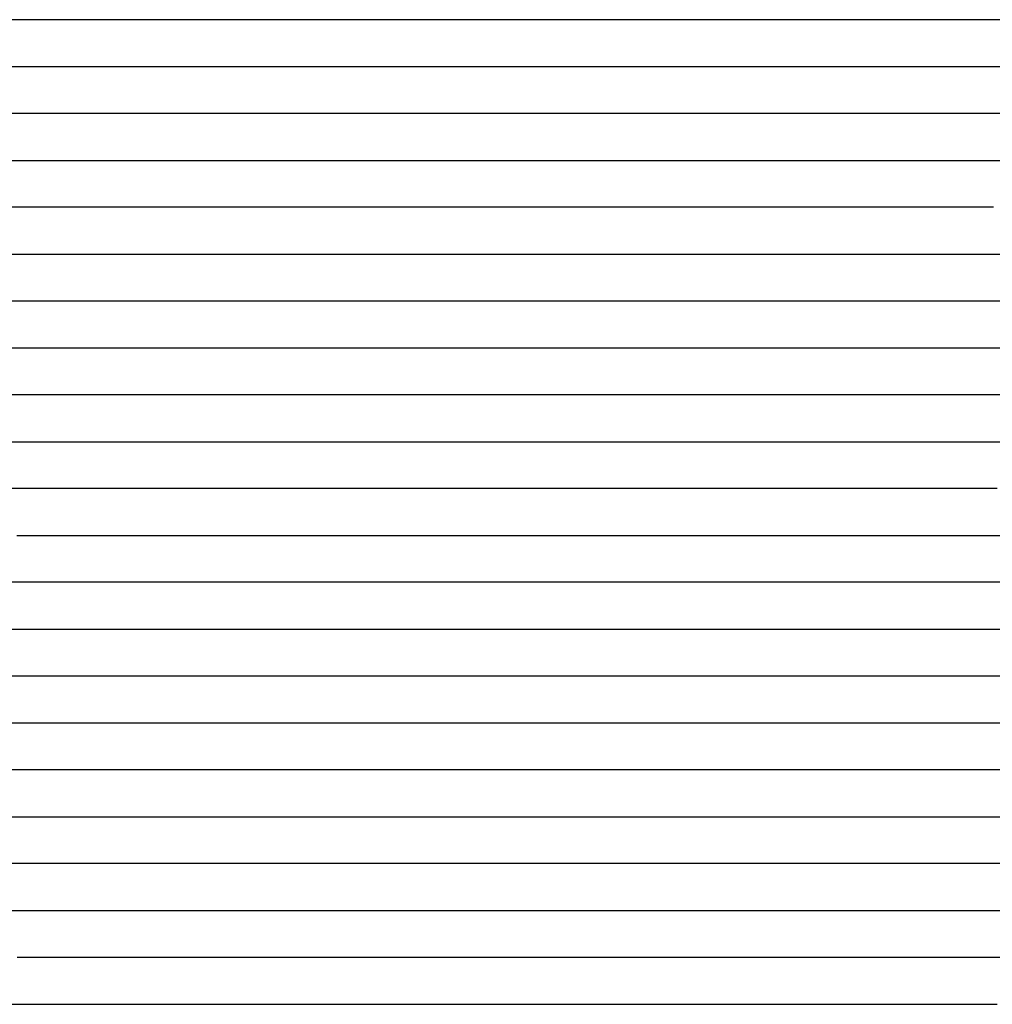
# Model space of a CAD drawing. Extents: x -4 to 4.3, y -2 to 2.5.
# Tile 85 of 108: x 2.23 to 2.48, y -0.87 to -0.61. Entities that reach past the tile are written whole.
import ezdxf

# ---------------------------------------------------------------- set-up
doc = ezdxf.new("R2010")
doc.units = 0

msp = doc.modelspace()

# ---------------------------------------------------------------- linework, layer by layer
at = {"layer": 'Default', "color": 72, "linetype": 'CONTINUOUS'}
for p, q in [((2.23315, -0.61246, -0.068345), (2.220399, -0.61246, -0.078803)), ((2.246269, -0.61246, -0.059054), (2.23315, -0.61246, -0.068345)), ((2.25992, -0.61246, -0.050222), (2.246269, -0.61246, -0.059054)), ((2.27396, -0.61246, -0.042404), (2.25992, -0.61246, -0.050222)), ((2.288814, -0.61246, -0.035148), (2.27396, -0.61246, -0.042404)), ((2.304411, -0.61246, -0.030059), (2.288814, -0.61246, -0.035148)), ((2.319779, -0.61246, -0.02914), (2.304411, -0.61246, -0.030059)), ((2.334701, -0.61246, -0.031883), (2.319779, -0.61246, -0.02914)), ((2.348673, -0.61246, -0.036221), (2.334701, -0.61246, -0.031883)), ((2.362272, -0.61246, -0.043029), (2.348673, -0.61246, -0.036221)), ((2.3755, -0.61246, -0.050514), (2.362272, -0.61246, -0.043029)), ((2.38818, -0.61246, -0.058485), (2.3755, -0.61246, -0.050514)), ((2.400506, -0.61246, -0.06736), (2.38818, -0.61246, -0.058485)), ((2.412418, -0.61246, -0.07664), (2.400506, -0.61246, -0.06736)), ((2.423783, -0.61246, -0.086287), (2.412418, -0.61246, -0.07664)), ((2.448456, -0.61246, -0.110719), (2.423783, -0.61246, -0.086287)), ((2.451156, -0.61246, -0.111745), (2.448456, -0.61246, -0.110719)), ((2.456556, -0.61246, -0.106721), (2.451156, -0.61246, -0.111745)), ((2.468064, -0.61246, -0.094692), (2.456556, -0.61246, -0.106721)), ((2.480141, -0.61246, -0.083599), (2.468064, -0.61246, -0.094692)), ((2.50557, -0.61246, -0.063424), (2.480141, -0.61246, -0.083599)), ((2.216767, -0.62496, -0.080614), (2.228271, -0.62496, -0.071201)), ((2.228271, -0.62496, -0.071201), (2.240364, -0.62496, -0.062009)), ((2.240364, -0.62496, -0.062009), (2.252803, -0.62496, -0.053651)), ((2.252803, -0.62496, -0.053651), (2.265772, -0.62496, -0.046096)), ((2.265772, -0.62496, -0.046096), (2.279274, -0.62496, -0.038994)), ((2.279274, -0.62496, -0.038994), (2.293102, -0.62496, -0.032694)), ((2.293102, -0.62496, -0.032694), (2.307321, -0.62496, -0.028985)), ((2.307321, -0.62496, -0.028985), (2.32244, -0.62496, -0.028762)), ((2.32244, -0.62496, -0.028762), (2.338063, -0.62496, -0.032534)), ((2.338063, -0.62496, -0.032534), (2.353252, -0.62496, -0.038688)), ((2.353252, -0.62496, -0.038688), (2.367734, -0.62496, -0.046251)), ((2.367734, -0.62496, -0.046251), (2.381583, -0.62496, -0.05464)), ((2.381583, -0.62496, -0.05464), (2.394948, -0.62496, -0.063864)), ((2.394948, -0.62496, -0.063864), (2.407808, -0.62496, -0.073664)), ((2.407808, -0.62496, -0.073664), (2.420235, -0.62496, -0.084579)), ((2.420235, -0.62496, -0.084579), (2.431975, -0.62496, -0.096387)), ((2.431975, -0.62496, -0.096387), (2.442992, -0.62496, -0.10843)), ((2.442992, -0.62496, -0.10843), (2.453538, -0.62496, -0.114135)), ((2.453538, -0.62496, -0.114135), (2.455256, -0.62496, -0.111866)), ((2.455256, -0.62496, -0.111866), (2.456974, -0.62496, -0.109796)), ((2.456974, -0.62496, -0.109796), (2.477632, -0.62496, -0.088081)), ((2.477632, -0.62496, -0.088081), (2.488711, -0.62496, -0.078227)), ((2.226556, -0.63746, -0.071226), (2.214011, -0.63746, -0.081668)), ((2.239532, -0.63746, -0.061591), (2.226556, -0.63746, -0.071226)), ((2.253123, -0.63746, -0.052475), (2.239532, -0.63746, -0.061591)), ((2.266983, -0.63746, -0.044612), (2.253123, -0.63746, -0.052475)), ((2.281382, -0.63746, -0.037119), (2.266983, -0.63746, -0.044612)), ((2.296747, -0.63746, -0.030643), (2.281382, -0.63746, -0.037119)), ((2.31234, -0.63746, -0.027766), (2.296747, -0.63746, -0.030643)), ((2.32725, -0.63746, -0.028731), (2.31234, -0.63746, -0.027766)), ((2.341426, -0.63746, -0.033172), (2.32725, -0.63746, -0.028731)), ((2.355287, -0.63746, -0.039598), (2.341426, -0.63746, -0.033172)), ((2.368639, -0.63746, -0.046544), (2.355287, -0.63746, -0.039598)), ((2.381498, -0.63746, -0.05436), (2.368639, -0.63746, -0.046544)), ((2.394014, -0.63746, -0.063001), (2.381498, -0.63746, -0.05436)), ((2.405957, -0.63746, -0.071926), (2.394014, -0.63746, -0.063001)), ((2.417318, -0.63746, -0.081509), (2.405957, -0.63746, -0.071926)), ((2.42809, -0.63746, -0.091679), (2.417318, -0.63746, -0.081509)), ((2.438285, -0.63746, -0.102392), (2.42809, -0.63746, -0.091679)), ((2.447528, -0.63746, -0.113128), (2.438285, -0.63746, -0.102392)), ((2.450149, -0.63746, -0.116701), (2.447528, -0.63746, -0.113128)), ((2.452771, -0.63746, -0.117373), (2.450149, -0.63746, -0.116701)), ((2.458014, -0.63746, -0.110857), (2.452771, -0.63746, -0.117373)), ((2.469102, -0.63746, -0.098609), (2.458014, -0.63746, -0.110857)), ((2.480697, -0.63746, -0.087097), (2.469102, -0.63746, -0.098609)), ((2.492996, -0.63746, -0.075986), (2.480697, -0.63746, -0.087097)), ((2.222233, -0.64996, -0.07329), (2.234028, -0.64996, -0.064173)), ((2.234028, -0.64996, -0.064173), (2.24639, -0.64996, -0.05576)), ((2.24639, -0.64996, -0.05576), (2.259307, -0.64996, -0.047923)), ((2.259307, -0.64996, -0.047923), (2.272666, -0.64996, -0.040584)), ((2.272666, -0.64996, -0.040584), (2.286361, -0.64996, -0.034253)), ((2.286361, -0.64996, -0.034253), (2.300543, -0.64996, -0.029357)), ((2.300543, -0.64996, -0.029357), (2.315313, -0.64996, -0.027466)), ((2.315313, -0.64996, -0.027466), (2.330812, -0.64996, -0.029301)), ((2.330812, -0.64996, -0.029301), (2.346328, -0.64996, -0.035228)), ((2.346328, -0.64996, -0.035228), (2.360925, -0.64996, -0.042276)), ((2.360925, -0.64996, -0.042276), (2.374995, -0.64996, -0.050307)), ((2.374995, -0.64996, -0.050307), (2.388565, -0.64996, -0.058854)), ((2.388565, -0.64996, -0.058854), (2.401786, -0.64996, -0.068612)), ((2.401786, -0.64996, -0.068612), (2.414358, -0.64996, -0.07886)), ((2.414358, -0.64996, -0.07886), (2.426469, -0.64996, -0.089873)), ((2.426469, -0.64996, -0.089873), (2.438029, -0.64996, -0.101865)), ((2.438029, -0.64996, -0.101865), (2.448873, -0.64996, -0.114636)), ((2.448873, -0.64996, -0.114636), (2.45393, -0.64996, -0.11821)), ((2.45393, -0.64996, -0.11821), (2.456458, -0.64996, -0.115019)), ((2.456458, -0.64996, -0.115019), (2.469351, -0.64996, -0.100523)), ((2.469351, -0.64996, -0.100523), (2.47974, -0.64996, -0.089903)), ((2.47974, -0.64996, -0.089903), (2.490666, -0.64996, -0.079714)), ((2.227168, -0.66246, -0.068203), (2.214412, -0.66246, -0.078478)), ((2.240285, -0.66246, -0.058923), (2.227168, -0.66246, -0.068203)), ((2.25401, -0.66246, -0.05004), (2.240285, -0.66246, -0.058923)), ((2.268014, -0.66246, -0.04242), (2.25401, -0.66246, -0.05004)), ((2.28278, -0.66246, -0.035112), (2.268014, -0.66246, -0.04242)), ((2.298208, -0.66246, -0.029774), (2.28278, -0.66246, -0.035112)), ((2.313774, -0.66246, -0.027282), (2.298208, -0.66246, -0.029774)), ((2.328577, -0.66246, -0.028572), (2.313774, -0.66246, -0.027282)), ((2.342723, -0.66246, -0.033351), (2.328577, -0.66246, -0.028572)), ((2.356529, -0.66246, -0.039829), (2.342723, -0.66246, -0.033351)), ((2.369814, -0.66246, -0.046869), (2.356529, -0.66246, -0.039829)), ((2.382748, -0.66246, -0.054877), (2.369814, -0.66246, -0.046869)), ((2.395208, -0.66246, -0.063322), (2.382748, -0.66246, -0.054877)), ((2.407097, -0.66246, -0.072318), (2.395208, -0.66246, -0.063322)), ((2.418408, -0.66246, -0.081964), (2.407097, -0.66246, -0.072318)), ((2.429119, -0.66246, -0.092172), (2.418408, -0.66246, -0.081964)), ((2.44566, -0.66246, -0.11016), (2.429119, -0.66246, -0.092172)), ((2.451846, -0.66246, -0.118253), (2.44566, -0.66246, -0.11016)), ((2.462259, -0.66246, -0.110224), (2.451846, -0.66246, -0.118253)), ((2.473401, -0.66246, -0.097757), (2.462259, -0.66246, -0.110224)), ((2.485245, -0.66246, -0.086114), (2.473401, -0.66246, -0.097757)), ((2.217323, -0.67496, -0.074824), (2.229156, -0.67496, -0.065715)), ((2.229156, -0.67496, -0.065715), (2.241537, -0.67496, -0.056956)), ((2.241537, -0.67496, -0.056956), (2.254293, -0.67496, -0.048924)), ((2.254293, -0.67496, -0.048924), (2.267515, -0.67496, -0.041764)), ((2.267515, -0.67496, -0.041764), (2.281255, -0.67496, -0.035028)), ((2.281255, -0.67496, -0.035028), (2.295285, -0.67496, -0.03025)), ((2.295285, -0.67496, -0.03025), (2.310075, -0.67496, -0.02737)), ((2.310075, -0.67496, -0.02737), (2.325412, -0.67496, -0.027854)), ((2.325412, -0.67496, -0.027854), (2.341029, -0.67496, -0.032434)), ((2.341029, -0.67496, -0.032434), (2.356023, -0.67496, -0.039429)), ((2.356023, -0.67496, -0.039429), (2.370183, -0.67496, -0.046893)), ((2.370183, -0.67496, -0.046893), (2.384005, -0.67496, -0.055499)), ((2.384005, -0.67496, -0.055499), (2.397269, -0.67496, -0.064477)), ((2.397269, -0.67496, -0.064477), (2.410208, -0.67496, -0.074655)), ((2.410208, -0.67496, -0.074655), (2.42249, -0.67496, -0.085687)), ((2.42249, -0.67496, -0.085687), (2.434113, -0.67496, -0.096982)), ((2.434113, -0.67496, -0.096982), (2.455813, -0.67496, -0.120422)), ((2.455813, -0.67496, -0.120422), (2.458499, -0.67496, -0.117383)), ((2.458499, -0.67496, -0.117383), (2.461186, -0.67496, -0.113757)), ((2.461186, -0.67496, -0.113757), (2.466558, -0.67496, -0.107405)), ((2.466558, -0.67496, -0.107405), (2.47665, -0.67496, -0.096451)), ((2.47665, -0.67496, -0.096451), (2.487236, -0.67496, -0.086172)), ((2.235921, -0.68746, -0.059164), (2.222612, -0.68746, -0.068675)), ((2.263581, -0.68746, -0.042776), (2.235921, -0.68746, -0.059164)), ((2.278186, -0.68746, -0.035774), (2.263581, -0.68746, -0.042776)), ((2.293616, -0.68746, -0.029906), (2.278186, -0.68746, -0.035774)), ((2.309239, -0.68746, -0.027416), (2.293616, -0.68746, -0.029906)), ((2.324354, -0.68746, -0.027662), (2.309239, -0.68746, -0.027416)), ((2.338604, -0.68746, -0.031395), (2.324354, -0.68746, -0.027662)), ((2.352515, -0.68746, -0.03765), (2.338604, -0.68746, -0.031395)), ((2.366052, -0.68746, -0.044575), (2.352515, -0.68746, -0.03765)), ((2.379053, -0.68746, -0.05207), (2.366052, -0.68746, -0.044575)), ((2.391618, -0.68746, -0.060445), (2.379053, -0.68746, -0.05207)), ((2.403755, -0.68746, -0.069416), (2.391618, -0.68746, -0.060445)), ((2.415307, -0.68746, -0.078783), (2.403755, -0.68746, -0.069416)), ((2.426266, -0.68746, -0.088763), (2.415307, -0.68746, -0.078783)), ((2.436632, -0.68746, -0.099299), (2.426266, -0.68746, -0.088763)), ((2.445994, -0.68746, -0.109858), (2.436632, -0.68746, -0.099299)), ((2.450988, -0.68746, -0.11653), (2.445994, -0.68746, -0.109858)), ((2.453485, -0.68746, -0.11929), (2.450988, -0.68746, -0.11653)), ((2.455981, -0.68746, -0.12242), (2.453485, -0.68746, -0.11929)), ((2.466552, -0.68746, -0.109701), (2.455981, -0.68746, -0.12242)), ((2.477573, -0.68746, -0.097705), (2.466552, -0.68746, -0.109701)), ((2.489272, -0.68746, -0.085946), (2.477573, -0.68746, -0.097705)), ((2.211269, -0.69996, -0.074599), (2.23582, -0.69996, -0.05697)), ((2.23582, -0.69996, -0.05697), (2.248638, -0.69996, -0.049189)), ((2.248638, -0.69996, -0.049189), (2.261995, -0.69996, -0.042131)), ((2.261995, -0.69996, -0.042131), (2.27581, -0.69996, -0.03545)), ((2.27581, -0.69996, -0.03545), (2.289876, -0.69996, -0.029844)), ((2.289876, -0.69996, -0.029844), (2.304391, -0.69996, -0.027179)), ((2.304391, -0.69996, -0.027179), (2.319759, -0.69996, -0.026976)), ((2.319759, -0.69996, -0.026976), (2.335383, -0.69996, -0.03)), ((2.335383, -0.69996, -0.03), (2.350723, -0.69996, -0.036491)), ((2.350723, -0.69996, -0.036491), (2.365113, -0.69996, -0.043855)), ((2.365113, -0.69996, -0.043855), (2.379022, -0.69996, -0.051766)), ((2.379022, -0.69996, -0.051766), (2.392604, -0.69996, -0.060916)), ((2.392604, -0.69996, -0.060916), (2.405563, -0.69996, -0.070379)), ((2.405563, -0.69996, -0.070379), (2.418182, -0.69996, -0.080913)), ((2.418182, -0.69996, -0.080913), (2.430176, -0.69996, -0.092405)), ((2.430176, -0.69996, -0.092405), (2.441459, -0.69996, -0.104274)), ((2.441459, -0.69996, -0.104274), (2.452224, -0.69996, -0.116805)), ((2.452224, -0.69996, -0.116805), (2.457315, -0.69996, -0.123288)), ((2.457315, -0.69996, -0.123288), (2.45986, -0.69996, -0.120161)), ((2.45986, -0.69996, -0.120161), (2.462406, -0.69996, -0.116647)), ((2.462406, -0.69996, -0.116647), (2.471572, -0.69996, -0.105771)), ((2.471572, -0.69996, -0.105771), (2.481641, -0.69996, -0.09497)), ((2.481641, -0.69996, -0.09497), (2.492296, -0.69996, -0.084694)), ((2.230843, -0.71246, -0.057852), (2.217454, -0.71246, -0.067107)), ((2.244561, -0.71246, -0.0496), (2.230843, -0.71246, -0.057852)), ((2.258758, -0.71246, -0.041859), (2.244561, -0.71246, -0.0496)), ((2.273234, -0.71246, -0.035204), (2.258758, -0.71246, -0.041859)), ((2.288561, -0.71246, -0.028977), (2.273234, -0.71246, -0.035204)), ((2.304171, -0.71246, -0.025886), (2.288561, -0.71246, -0.028977)), ((2.319548, -0.71246, -0.026568), (2.304171, -0.71246, -0.025886)), ((2.334049, -0.71246, -0.029183), (2.319548, -0.71246, -0.026568)), ((2.3481, -0.71246, -0.034821), (2.334049, -0.71246, -0.029183)), ((2.361822, -0.71246, -0.041494), (2.3481, -0.71246, -0.034821)), ((2.375164, -0.71246, -0.048762), (2.361822, -0.71246, -0.041494)), ((2.387957, -0.71246, -0.056558), (2.375164, -0.71246, -0.048762)), ((2.400387, -0.71246, -0.065274), (2.387957, -0.71246, -0.056558)), ((2.412314, -0.71246, -0.07436), (2.400387, -0.71246, -0.065274)), ((2.423654, -0.71246, -0.083956), (2.412314, -0.71246, -0.07436)), ((2.434399, -0.71246, -0.094143), (2.423654, -0.71246, -0.083956)), ((2.444455, -0.71246, -0.104757), (2.434399, -0.71246, -0.094143)), ((2.454059, -0.71246, -0.116026), (2.444455, -0.71246, -0.104757)), ((2.45566, -0.71246, -0.118093), (2.454059, -0.71246, -0.116026)), ((2.45726, -0.71246, -0.120356), (2.45566, -0.71246, -0.118093)), ((2.467431, -0.71246, -0.113245), (2.45726, -0.71246, -0.120356)), ((2.478329, -0.71246, -0.100536), (2.467431, -0.71246, -0.113245)), ((2.489985, -0.71246, -0.088559), (2.478329, -0.71246, -0.100536)), ((2.219296, -0.72496, -0.063298), (2.231787, -0.72496, -0.05508)), ((2.231787, -0.72496, -0.05508), (2.258404, -0.72496, -0.040366)), ((2.258404, -0.72496, -0.040366), (2.286443, -0.72496, -0.02836)), ((2.286443, -0.72496, -0.02836), (2.300905, -0.72496, -0.024851)), ((2.300905, -0.72496, -0.024851), (2.31609, -0.72496, -0.024906)), ((2.31609, -0.72496, -0.024906), (2.331714, -0.72496, -0.027655)), ((2.331714, -0.72496, -0.027655), (2.347103, -0.72496, -0.033407)), ((2.347103, -0.72496, -0.033407), (2.361739, -0.72496, -0.04032)), ((2.361739, -0.72496, -0.04032), (2.375867, -0.72496, -0.047728)), ((2.375867, -0.72496, -0.047728), (2.389706, -0.72496, -0.05624)), ((2.389706, -0.72496, -0.05624), (2.403014, -0.72496, -0.065409)), ((2.403014, -0.72496, -0.065409), (2.415881, -0.72496, -0.075318)), ((2.415881, -0.72496, -0.075318), (2.428261, -0.72496, -0.086302)), ((2.428261, -0.72496, -0.086302), (2.439949, -0.72496, -0.097857)), ((2.439949, -0.72496, -0.097857), (2.45106, -0.72496, -0.109925)), ((2.45106, -0.72496, -0.109925), (2.461643, -0.72496, -0.122769)), ((2.461643, -0.72496, -0.122769), (2.464128, -0.72496, -0.119608)), ((2.464128, -0.72496, -0.119608), (2.466612, -0.72496, -0.116827)), ((2.466612, -0.72496, -0.116827), (2.47158, -0.72496, -0.110656)), ((2.47158, -0.72496, -0.110656), (2.481379, -0.72496, -0.099947)), ((2.481379, -0.72496, -0.099947), (2.491927, -0.72496, -0.089551)), ((2.228554, -0.73746, -0.05492), (2.215077, -0.73746, -0.063951)), ((2.242458, -0.73746, -0.046764), (2.228554, -0.73746, -0.05492)), ((2.256718, -0.73746, -0.039453), (2.242458, -0.73746, -0.046764)), ((2.271304, -0.73746, -0.032917), (2.256718, -0.73746, -0.039453)), ((2.286524, -0.73746, -0.027073), (2.271304, -0.73746, -0.032917)), ((2.302144, -0.73746, -0.023445), (2.286524, -0.73746, -0.027073)), ((2.317426, -0.73746, -0.023821), (2.302144, -0.73746, -0.023445)), ((2.332091, -0.73746, -0.026949), (2.317426, -0.73746, -0.023821)), ((2.346328, -0.73746, -0.032181), (2.332091, -0.73746, -0.026949)), ((2.36026, -0.73746, -0.038483), (2.346328, -0.73746, -0.032181)), ((2.373792, -0.73746, -0.045354), (2.36026, -0.73746, -0.038483)), ((2.386786, -0.73746, -0.052855), (2.373792, -0.73746, -0.045354)), ((2.399432, -0.73746, -0.061301), (2.386786, -0.73746, -0.052855)), ((2.411583, -0.73746, -0.070117), (2.399432, -0.73746, -0.061301)), ((2.423155, -0.73746, -0.079472), (2.411583, -0.73746, -0.070117)), ((2.434141, -0.73746, -0.08944), (2.423155, -0.73746, -0.079472)), ((2.444543, -0.73746, -0.099959), (2.434141, -0.73746, -0.08944)), ((2.454203, -0.73746, -0.110789), (2.444543, -0.73746, -0.099959)), ((2.459278, -0.73746, -0.11724), (2.454203, -0.73746, -0.110789)), ((2.461816, -0.73746, -0.120182), (2.459278, -0.73746, -0.11724)), ((2.464353, -0.73746, -0.123543), (2.461816, -0.73746, -0.120182)), ((2.475048, -0.73746, -0.111027), (2.464353, -0.73746, -0.123543)), ((2.486253, -0.73746, -0.099091), (2.475048, -0.73746, -0.111027)), ((2.224783, -0.74996, -0.055036), (2.237853, -0.74996, -0.047451)), ((2.237853, -0.74996, -0.047451), (2.251366, -0.74996, -0.040306)), ((2.251366, -0.74996, -0.040306), (2.279469, -0.74996, -0.028422)), ((2.279469, -0.74996, -0.028422), (2.293956, -0.74996, -0.023735)), ((2.293956, -0.74996, -0.023735), (2.308823, -0.74996, -0.022069)), ((2.308823, -0.74996, -0.022069), (2.32435, -0.74996, -0.024178)), ((2.32435, -0.74996, -0.024178), (2.339833, -0.74996, -0.028724)), ((2.339833, -0.74996, -0.028724), (2.354825, -0.74996, -0.034885)), ((2.354825, -0.74996, -0.034885), (2.369278, -0.74996, -0.041872)), ((2.369278, -0.74996, -0.041872), (2.383345, -0.74996, -0.049562)), ((2.383345, -0.74996, -0.049562), (2.397055, -0.74996, -0.058139)), ((2.397055, -0.74996, -0.058139), (2.410302, -0.74996, -0.067514)), ((2.410302, -0.74996, -0.067514), (2.423055, -0.74996, -0.077494)), ((2.423055, -0.74996, -0.077494), (2.435361, -0.74996, -0.088575)), ((2.435361, -0.74996, -0.088575), (2.446972, -0.74996, -0.100534)), ((2.446972, -0.74996, -0.100534), (2.468253, -0.74996, -0.124021)), ((2.468253, -0.74996, -0.124021), (2.470901, -0.74996, -0.120415)), ((2.470901, -0.74996, -0.120415), (2.478845, -0.74996, -0.110942)), ((2.478845, -0.74996, -0.110942), (2.48885, -0.74996, -0.1)), ((2.243119, -0.76246, -0.042762), (2.215345, -0.76246, -0.058845)), ((2.257525, -0.76246, -0.035939), (2.243119, -0.76246, -0.042762)), ((2.272268, -0.76246, -0.029746), (2.257525, -0.76246, -0.035939)), ((2.287548, -0.76246, -0.024382), (2.272268, -0.76246, -0.029746)), ((2.303161, -0.76246, -0.021047), (2.287548, -0.76246, -0.024382)), ((2.318281, -0.76246, -0.021646), (2.303161, -0.76246, -0.021047)), ((2.332968, -0.76246, -0.025471), (2.318281, -0.76246, -0.021646)), ((2.347266, -0.76246, -0.030663), (2.332968, -0.76246, -0.025471)), ((2.361321, -0.76246, -0.036857), (2.347266, -0.76246, -0.030663)), ((2.37488, -0.76246, -0.043442), (2.361321, -0.76246, -0.036857)), ((2.388066, -0.76246, -0.050994), (2.37488, -0.76246, -0.043442)), ((2.400834, -0.76246, -0.059112), (2.388066, -0.76246, -0.050994)), ((2.413044, -0.76246, -0.067724), (2.400834, -0.76246, -0.059112)), ((2.424684, -0.76246, -0.077019), (2.413044, -0.76246, -0.067724)), ((2.435751, -0.76246, -0.08693), (2.424684, -0.76246, -0.077019)), ((2.446244, -0.76246, -0.097387), (2.435751, -0.76246, -0.08693)), ((2.468889, -0.76246, -0.123621), (2.446244, -0.76246, -0.097387)), ((2.471418, -0.76246, -0.124755), (2.468889, -0.76246, -0.123621)), ((2.487324, -0.76246, -0.105766), (2.471418, -0.76246, -0.124755)), ((2.214981, -0.77496, -0.056793), (2.227961, -0.77496, -0.049082)), ((2.227961, -0.77496, -0.049082), (2.241394, -0.77496, -0.04177)), ((2.241394, -0.77496, -0.04177), (2.255118, -0.77496, -0.035334)), ((2.255118, -0.77496, -0.035334), (2.269264, -0.77496, -0.02956)), ((2.269264, -0.77496, -0.02956), (2.283731, -0.77496, -0.024507)), ((2.283731, -0.77496, -0.024507), (2.298482, -0.77496, -0.020713)), ((2.298482, -0.77496, -0.020713), (2.313614, -0.77496, -0.020167)), ((2.313614, -0.77496, -0.020167), (2.329229, -0.77496, -0.02358)), ((2.329229, -0.77496, -0.02358), (2.344494, -0.77496, -0.028779)), ((2.344494, -0.77496, -0.028779), (2.359285, -0.77496, -0.034974)), ((2.359285, -0.77496, -0.034974), (2.373697, -0.77496, -0.041677)), ((2.373697, -0.77496, -0.041677), (2.387864, -0.77496, -0.049584)), ((2.387864, -0.77496, -0.049584), (2.401508, -0.77496, -0.057945)), ((2.401508, -0.77496, -0.057945), (2.41483, -0.77496, -0.067367)), ((2.41483, -0.77496, -0.067367), (2.427588, -0.77496, -0.077708)), ((2.427588, -0.77496, -0.077708), (2.439725, -0.77496, -0.08835)), ((2.439725, -0.77496, -0.08835), (2.451474, -0.77496, -0.100094)), ((2.451474, -0.77496, -0.100094), (2.462525, -0.77496, -0.112606)), ((2.462525, -0.77496, -0.112606), (2.472868, -0.77496, -0.125401)), ((2.472868, -0.77496, -0.125401), (2.475324, -0.77496, -0.1249)), ((2.475324, -0.77496, -0.1249), (2.47778, -0.77496, -0.121347)), ((2.47778, -0.77496, -0.121347), (2.492796, -0.77496, -0.104165)), ((2.229344, -0.78746, -0.045944), (2.215353, -0.78746, -0.053659)), ((2.243725, -0.78746, -0.038792), (2.229344, -0.78746, -0.045944)), ((2.258324, -0.78746, -0.032593), (2.243725, -0.78746, -0.038792)), ((2.273288, -0.78746, -0.026883), (2.258324, -0.78746, -0.032593)), ((2.288637, -0.78746, -0.02227), (2.273288, -0.78746, -0.026883)), ((2.304237, -0.78746, -0.019302), (2.288637, -0.78746, -0.02227)), ((2.319291, -0.78746, -0.020151), (2.304237, -0.78746, -0.019302)), ((2.333987, -0.78746, -0.024238), (2.319291, -0.78746, -0.020151)), ((2.348424, -0.78746, -0.029452), (2.333987, -0.78746, -0.024238)), ((2.362493, -0.78746, -0.035277), (2.348424, -0.78746, -0.029452)), ((2.3762, -0.78746, -0.0419), (2.362493, -0.78746, -0.035277)), ((2.389576, -0.78746, -0.04922), (2.3762, -0.78746, -0.0419)), ((2.402417, -0.78746, -0.056971), (2.389576, -0.78746, -0.04922)), ((2.427033, -0.78746, -0.074662), (2.402417, -0.78746, -0.056971)), ((2.438543, -0.78746, -0.084094), (2.427033, -0.78746, -0.074662)), ((2.449483, -0.78746, -0.094136), (2.438543, -0.78746, -0.084094)), ((2.459784, -0.78746, -0.104642), (2.449483, -0.78746, -0.094136)), ((2.475045, -0.78746, -0.122076), (2.459784, -0.78746, -0.104642)), ((2.480035, -0.78746, -0.123455), (2.475045, -0.78746, -0.122076)), ((2.490705, -0.78746, -0.110602), (2.480035, -0.78746, -0.123455)), ((2.2008, -0.79996, -0.059113), (2.227237, -0.79996, -0.044194)), ((2.227237, -0.79996, -0.044194), (2.240966, -0.79996, -0.037813)), ((2.240966, -0.79996, -0.037813), (2.255135, -0.79996, -0.031927)), ((2.255135, -0.79996, -0.031927), (2.284306, -0.79996, -0.022069)), ((2.284306, -0.79996, -0.022069), (2.299166, -0.79996, -0.01918)), ((2.299166, -0.79996, -0.01918), (2.314504, -0.79996, -0.018824)), ((2.314504, -0.79996, -0.018824), (2.330125, -0.79996, -0.02242)), ((2.330125, -0.79996, -0.02242), (2.345352, -0.79996, -0.027297)), ((2.345352, -0.79996, -0.027297), (2.360232, -0.79996, -0.033158)), ((2.360232, -0.79996, -0.033158), (2.37477, -0.79996, -0.039715)), ((2.37477, -0.79996, -0.039715), (2.389013, -0.79996, -0.046851)), ((2.389013, -0.79996, -0.046851), (2.402983, -0.79996, -0.054949)), ((2.402983, -0.79996, -0.054949), (2.416501, -0.79996, -0.063622)), ((2.416501, -0.79996, -0.063622), (2.429652, -0.79996, -0.073182)), ((2.429652, -0.79996, -0.073182), (2.45424, -0.79996, -0.09457)), ((2.45424, -0.79996, -0.09457), (2.465861, -0.79996, -0.106431)), ((2.465861, -0.79996, -0.106431), (2.476796, -0.79996, -0.119117)), ((2.476796, -0.79996, -0.119117), (2.481897, -0.79996, -0.125488)), ((2.481897, -0.79996, -0.125488), (2.484447, -0.79996, -0.122695)), ((2.484447, -0.79996, -0.122695), (2.486997, -0.79996, -0.11942)), ((2.236479, -0.81246, -0.037477), (2.222019, -0.81246, -0.044211)), ((2.251175, -0.81246, -0.031461), (2.236479, -0.81246, -0.037477)), ((2.266173, -0.81246, -0.026044), (2.251175, -0.81246, -0.031461)), ((2.281527, -0.81246, -0.021559), (2.266173, -0.81246, -0.026044)), ((2.297141, -0.81246, -0.018613), (2.281527, -0.81246, -0.021559)), ((2.312487, -0.81246, -0.018019), (2.297141, -0.81246, -0.018613)), ((2.327528, -0.81246, -0.020897), (2.312487, -0.81246, -0.018019)), ((2.342223, -0.81246, -0.02503), (2.327528, -0.81246, -0.020897)), ((2.370819, -0.81246, -0.03587), (2.342223, -0.81246, -0.02503)), ((2.398047, -0.81246, -0.04952), (2.370819, -0.81246, -0.03587)), ((2.41109, -0.81246, -0.057402), (2.398047, -0.81246, -0.04952)), ((2.423692, -0.81246, -0.065716), (2.41109, -0.81246, -0.057402)), ((2.435732, -0.81246, -0.074541), (2.423692, -0.81246, -0.065716)), ((2.447201, -0.81246, -0.084027), (2.435732, -0.81246, -0.074541)), ((2.458105, -0.81246, -0.094115), (2.447201, -0.81246, -0.084027)), ((2.468376, -0.81246, -0.104658), (2.458105, -0.81246, -0.094115)), ((2.479079, -0.81246, -0.116928), (2.468376, -0.81246, -0.104658)), ((2.481606, -0.81246, -0.119616), (2.479079, -0.81246, -0.116928)), ((2.484133, -0.81246, -0.122667), (2.481606, -0.81246, -0.119616)), ((2.489187, -0.81246, -0.121581), (2.484133, -0.81246, -0.122667)), ((2.213918, -0.82496, -0.045609), (2.227619, -0.82496, -0.038999)), ((2.227619, -0.82496, -0.038999), (2.241692, -0.82496, -0.03295)), ((2.241692, -0.82496, -0.03295), (2.256047, -0.82496, -0.027699)), ((2.256047, -0.82496, -0.027699), (2.270721, -0.82496, -0.023083)), ((2.270721, -0.82496, -0.023083), (2.285626, -0.82496, -0.019757)), ((2.285626, -0.82496, -0.019757), (2.300876, -0.82496, -0.018292)), ((2.300876, -0.82496, -0.018292), (2.316429, -0.82496, -0.01841)), ((2.316429, -0.82496, -0.01841), (2.34733, -0.82496, -0.025579)), ((2.34733, -0.82496, -0.025579), (2.36249, -0.82496, -0.030962)), ((2.36249, -0.82496, -0.030962), (2.377215, -0.82496, -0.036793)), ((2.377215, -0.82496, -0.036793), (2.391742, -0.82496, -0.043814)), ((2.391742, -0.82496, -0.043814), (2.40581, -0.82496, -0.051392)), ((2.40581, -0.82496, -0.051392), (2.419566, -0.82496, -0.059963)), ((2.419566, -0.82496, -0.059963), (2.432828, -0.82496, -0.069231)), ((2.432828, -0.82496, -0.069231), (2.445636, -0.82496, -0.079156)), ((2.445636, -0.82496, -0.079156), (2.457986, -0.82496, -0.090167)), ((2.457986, -0.82496, -0.090167), (2.469649, -0.82496, -0.101325)), ((2.469649, -0.82496, -0.101325), (2.480939, -0.82496, -0.113551)), ((2.480939, -0.82496, -0.113551), (2.49154, -0.82496, -0.124221)), ((2.242132, -0.83746, -0.030779), (2.212891, -0.83746, -0.043355)), ((2.257131, -0.83746, -0.025647), (2.242132, -0.83746, -0.030779)), ((2.272634, -0.83746, -0.021123), (2.257131, -0.83746, -0.025647)), ((2.288258, -0.83746, -0.019156), (2.272634, -0.83746, -0.021123)), ((2.303758, -0.83746, -0.019293), (2.288258, -0.83746, -0.019156)), ((2.334429, -0.83746, -0.023701), (2.303758, -0.83746, -0.019293)), ((2.364183, -0.83746, -0.03084), (2.334429, -0.83746, -0.023701)), ((2.378518, -0.83746, -0.036266), (2.364183, -0.83746, -0.03084)), ((2.392511, -0.83746, -0.042334), (2.378518, -0.83746, -0.036266)), ((2.405898, -0.83746, -0.048986), (2.392511, -0.83746, -0.042334)), ((2.418967, -0.83746, -0.056851), (2.405898, -0.83746, -0.048986)), ((2.431574, -0.83746, -0.065114), (2.418967, -0.83746, -0.056851)), ((2.443622, -0.83746, -0.073934), (2.431574, -0.83746, -0.065114)), ((2.455103, -0.83746, -0.083415), (2.443622, -0.83746, -0.073934)), ((2.465999, -0.83746, -0.093474), (2.455103, -0.83746, -0.083415)), ((2.47647, -0.83746, -0.104235), (2.465999, -0.83746, -0.093474)), ((2.491648, -0.83746, -0.121444), (2.47647, -0.83746, -0.104235)), ((2.211998, -0.84996, -0.041392), (2.225998, -0.84996, -0.035095)), ((2.225998, -0.84996, -0.035095), (2.240248, -0.84996, -0.029493)), ((2.240248, -0.84996, -0.029493), (2.25479, -0.84996, -0.024636)), ((2.25479, -0.84996, -0.024636), (2.26961, -0.84996, -0.02141)), ((2.26961, -0.84996, -0.02141), (2.284877, -0.84996, -0.020063)), ((2.284877, -0.84996, -0.020063), (2.300442, -0.84996, -0.021242)), ((2.300442, -0.84996, -0.021242), (2.362218, -0.84996, -0.032196)), ((2.362218, -0.84996, -0.032196), (2.377559, -0.84996, -0.036326)), ((2.377559, -0.84996, -0.036326), (2.407192, -0.84996, -0.048087)), ((2.407192, -0.84996, -0.048087), (2.421692, -0.84996, -0.055927)), ((2.421692, -0.84996, -0.055927), (2.435436, -0.84996, -0.064891)), ((2.435436, -0.84996, -0.064891), (2.448524, -0.84996, -0.074526)), ((2.448524, -0.84996, -0.074526), (2.461107, -0.84996, -0.084806)), ((2.461107, -0.84996, -0.084806), (2.484605, -0.84996, -0.107295)), ((2.484605, -0.84996, -0.107295), (2.495778, -0.84996, -0.119415)), ((2.239814, -0.86246, -0.027852), (2.224874, -0.86246, -0.033247)), ((2.255323, -0.86246, -0.023104), (2.239814, -0.86246, -0.027852)), ((2.270935, -0.86246, -0.021188), (2.255323, -0.86246, -0.023104)), ((2.286331, -0.86246, -0.021798), (2.270935, -0.86246, -0.021188)), ((2.301575, -0.86246, -0.024436), (2.286331, -0.86246, -0.021798)), ((2.332244, -0.86246, -0.031009), (2.301575, -0.86246, -0.024436)), ((2.362964, -0.86246, -0.036271), (2.332244, -0.86246, -0.031009)), ((2.377998, -0.86246, -0.039486), (2.362964, -0.86246, -0.036271)), ((2.406956, -0.86246, -0.047787), (2.377998, -0.86246, -0.039486)), ((2.434007, -0.86246, -0.061502), (2.406956, -0.86246, -0.047787)), ((2.446588, -0.86246, -0.069612), (2.434007, -0.86246, -0.061502)), ((2.458638, -0.86246, -0.078487), (2.446588, -0.86246, -0.069612)), ((2.481562, -0.86246, -0.098026), (2.458638, -0.86246, -0.078487)), ((2.492168, -0.86246, -0.108349), (2.481562, -0.86246, -0.098026)), ((2.219585, -0.87496, -0.033311), (2.233955, -0.87496, -0.028028)), ((2.233955, -0.87496, -0.028028), (2.248621, -0.87496, -0.023651)), ((2.248621, -0.87496, -0.023651), (2.263593, -0.87496, -0.021933)), ((2.263593, -0.87496, -0.021933), (2.279116, -0.87496, -0.022583)), ((2.279116, -0.87496, -0.022583), (2.294727, -0.87496, -0.025894)), ((2.294727, -0.87496, -0.025894), (2.340239, -0.87496, -0.037627)), ((2.340239, -0.87496, -0.037627), (2.355402, -0.87496, -0.040669)), ((2.355402, -0.87496, -0.040669), (2.401576, -0.87496, -0.048356)), ((2.401576, -0.87496, -0.048356), (2.431534, -0.87496, -0.059546)), ((2.431534, -0.87496, -0.059546), (2.446235, -0.87496, -0.066515)), ((2.446235, -0.87496, -0.066515), (2.460354, -0.87496, -0.074973)), ((2.460354, -0.87496, -0.074973), (2.473758, -0.87496, -0.085179)), ((2.473758, -0.87496, -0.085179), (2.48619, -0.87496, -0.096167))]:
    msp.add_line(p, q, dxfattribs=at)

doc.saveas('drawing.dxf')
